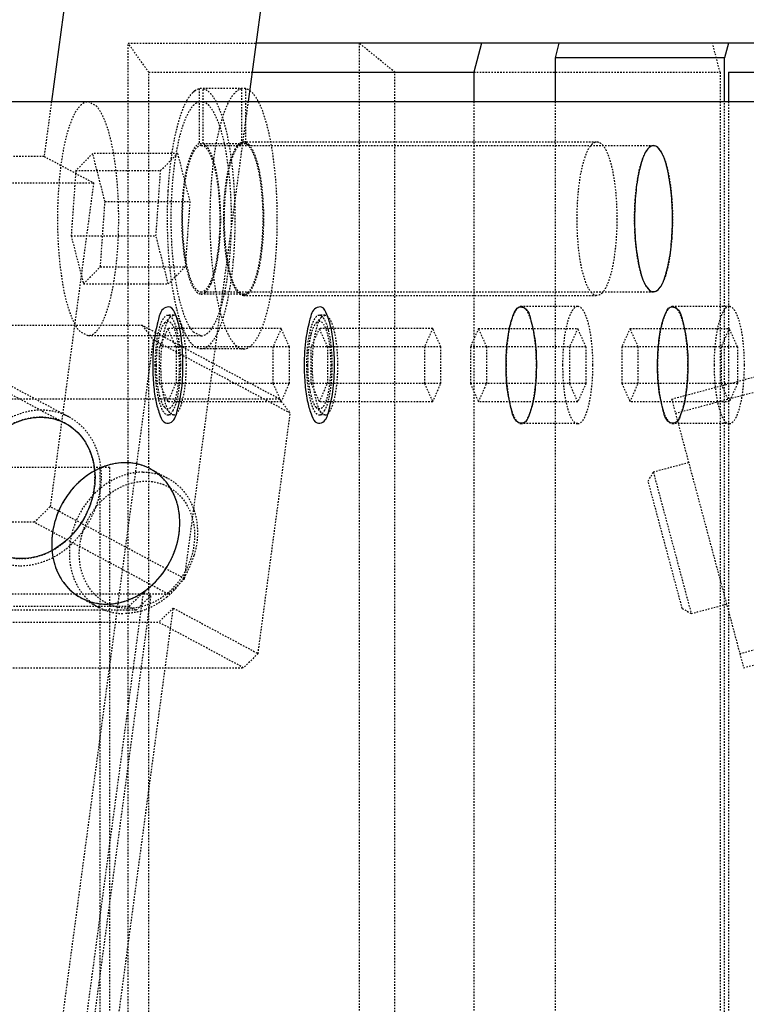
# Model space of a CAD drawing. Header units: millimetres. Extents: x -24622 to 2314, y -1603 to 2287.
# Tile 154 of 236: x 276 to 325, y 833 to 900. Entities that reach past the tile are written whole.
import ezdxf

# ---------------------------------------------------------------- set-up
doc = ezdxf.new("R2010")
doc.units = ezdxf.units.MM
doc.linetypes.add('HIDDEN', pattern=[0.2, 0.1, -0.1])
doc.layers.add('DEFAULT_2', color=8, linetype='HIDDEN')

msp = doc.modelspace()

# ---------------------------------------------------------------- linework, layer by layer
at = {"color": 7, "linetype": 'Continuous'}
for p, q in [((278.825, 902.336), (277.754, 894.337)), ((291.212, 894.337), (292.284, 902.336)), ((333.7, 898.337), (291.748, 898.337)), ((307.138, 898.337), (306.62, 896.337)), ((312.425, 898.337), (312.166, 897.337)), ((324.016, 898.337), (323.757, 897.337)), ((323.757, 897.337), (312.166, 897.337)), ((312.166, 897.337), (312.166, 894.337)), ((323.757, 894.337), (323.757, 897.337)), ((291.48, 896.337), (306.62, 896.337)), ((306.62, 896.337), (306.62, 894.337)), ((324.016, 896.337), (324.016, 894.337)), ((324.016, 896.337), (334.236, 896.337)), ((208.024, 894.337), (455.701, 894.337))]:
    msp.add_line(p, q, dxfattribs=at)
for points, start_tangent, end_tangent in [([(318.895, 891.337), (318.505, 891.104), (318.142, 890.401), (317.863, 889.353), (317.665, 887.891), (317.601, 886.25), (317.689, 884.526), (317.965, 882.862), (318.375, 881.759), (318.895, 881.337)], (-1, 0), (1, 0)), ([(318.895, 881.337), (319.286, 881.57), (319.649, 882.273), (319.927, 883.321), (320.125, 884.783), (320.189, 886.424), (320.102, 888.148), (319.826, 889.812), (319.416, 890.915), (318.895, 891.337)], (1, 0), (-1, 0)), ([(286.742, 876.337), (286.68, 877.7), (286.504, 878.889), (286.226, 879.798), (285.866, 880.29), (285.465, 880.226), (285.065, 879.473), (284.786, 878.162), (284.672, 876.337)], (0, 1), (0, -1)), ([(297.095, 876.337), (297.033, 877.7), (296.857, 878.889), (296.579, 879.798), (296.218, 880.29), (295.818, 880.226), (295.417, 879.473), (295.139, 878.162), (295.025, 876.337)], (0, 1), (0, -1)), ([(308.82, 876.337), (308.882, 877.7), (309.058, 878.889), (309.336, 879.798), (309.697, 880.29), (310.097, 880.226), (310.498, 879.473), (310.776, 878.162), (310.891, 876.337)], (0, 1), (0, -1)), ([(319.173, 876.337), (319.235, 877.7), (319.411, 878.889), (319.689, 879.798), (320.049, 880.29), (320.45, 880.226), (320.851, 879.473), (321.129, 878.162), (321.243, 876.337)], (0, 1), (0, -1)), ([(284.672, 876.337), (284.734, 874.974), (284.91, 873.785), (285.188, 872.877), (285.549, 872.384), (285.949, 872.448), (286.35, 873.201), (286.628, 874.512), (286.742, 876.337)], (0, -1), (0, 1)), ([(295.025, 876.337), (295.087, 874.974), (295.263, 873.785), (295.541, 872.877), (295.901, 872.384), (296.302, 872.448), (296.702, 873.201), (296.981, 874.512), (297.095, 876.337)], (0, -1), (0, 1)), ([(310.891, 876.337), (310.829, 874.974), (310.652, 873.785), (310.374, 872.877), (310.014, 872.384), (309.613, 872.448), (309.213, 873.201), (308.934, 874.512), (308.82, 876.337)], (0, -1), (0, 1)), ([(321.243, 876.337), (321.181, 874.974), (321.005, 873.785), (320.727, 872.877), (320.367, 872.384), (319.966, 872.448), (319.565, 873.201), (319.287, 874.512), (319.173, 876.337)], (0, -1), (0, 1)), ([(272.022, 867.946), (272.419, 869.404), (273.209, 870.759), (274.256, 871.798), (275.621, 872.537), (277.074, 872.775), (278.523, 872.448), (279.826, 871.418), (280.577, 869.888), (280.682, 867.946)], (0.132788, 0.991144), (-0.132788, -0.991144)), ([(286.477, 864.84), (286.471, 866.298), (286.044, 867.653), (285.275, 868.692), (284.108, 869.431), (282.719, 869.669), (281.182, 869.342), (279.603, 868.313), (278.443, 866.782), (277.817, 864.84)], (0.132788, 0.991144), (-0.132788, -0.991144)), ([(280.682, 867.946), (280.284, 866.488), (279.495, 865.133), (278.448, 864.094), (277.082, 863.355), (275.629, 863.117), (274.18, 863.444), (272.877, 864.474), (272.127, 866.004), (272.022, 867.946)], (-0.132788, -0.991144), (0.132788, 0.991144)), ([(277.817, 864.84), (277.824, 863.382), (278.251, 862.027), (279.019, 860.988), (280.187, 860.25), (281.575, 860.011), (283.112, 860.338), (284.691, 861.368), (285.852, 862.899), (286.477, 864.84)], (-0.132788, -0.991144), (0.132788, 0.991144))]:
    msp.add_spline(points, degree=3, dxfattribs=dict(at, start_tangent=start_tangent, end_tangent=end_tangent))
at = {"layer": 'DEFAULT_2', "color": 8, "linetype": 'HIDDEN'}
for p, q in [((282.989, 898.337), (291.748, 898.337)), ((284.404, 896.337), (282.989, 898.337)), ((282.989, 756.337), (282.989, 898.337)), ((298.777, 898.337), (298.777, 756.337)), ((301.227, 896.337), (298.777, 898.337)), ((323.443, 896.337), (322.926, 898.337)), ((284.404, 896.337), (291.48, 896.337)), ((284.404, 756.337), (284.404, 896.337)), ((301.227, 756.337), (301.227, 896.337)), ((306.62, 896.337), (323.443, 896.337)), ((323.443, 896.337), (323.443, 794.337)), ((291.013, 895.223), (287.856, 895.223)), ((287.856, 895.223), (287.856, 891.463)), ((288.115, 891.463), (288.115, 895.223)), ((290.754, 891.463), (290.754, 895.223)), ((291.013, 895.223), (291.013, 891.463)), ((277.754, 894.337), (277.253, 890.596)), ((280.257, 894.337), (280.804, 894.054)), ((286.846, 861.747), (291.212, 894.337)), ((287.856, 894.321), (287.986, 894.337)), ((287.986, 894.337), (288.115, 894.321)), ((306.62, 894.337), (306.62, 794.337)), ((312.166, 894.337), (312.166, 799.337)), ((323.757, 799.337), (323.757, 894.337)), ((324.016, 894.337), (324.016, 800.337)), ((291.013, 891.463), (287.856, 891.463)), ((287.986, 891.337), (318.895, 891.337)), ((290.883, 891.587), (290.754, 891.563)), ((291.013, 891.563), (290.883, 891.587)), ((290.883, 891.587), (315.032, 891.587)), ((277.253, 890.596), (212.301, 890.596)), ((277.253, 890.596), (280.633, 888.785)), ((280.573, 890.792), (279.417, 889.619)), ((286.369, 890.792), (280.573, 890.792)), ((281.415, 887.51), (280.573, 890.792)), ((285.213, 889.619), (286.369, 890.792)), ((286.369, 890.792), (287.21, 887.51)), ((279.417, 889.619), (279.102, 885.164)), ((279.417, 889.619), (285.213, 889.619)), ((284.898, 885.164), (285.213, 889.619)), ((215.681, 888.785), (280.633, 888.785)), ((280.633, 888.785), (277.67, 866.665)), ((281.099, 883.055), (281.415, 887.51)), ((281.415, 887.51), (287.21, 887.51)), ((287.21, 887.51), (286.895, 883.055)), ((254.565, 885.294), (278.713, 872.353)), ((279.102, 885.164), (284.898, 885.164)), ((279.102, 885.164), (279.943, 881.882)), ((285.739, 881.882), (284.898, 885.164)), ((279.943, 881.882), (281.099, 883.055)), ((281.099, 883.055), (286.895, 883.055)), ((286.895, 883.055), (285.739, 881.882)), ((279.943, 881.882), (285.739, 881.882)), ((287.986, 881.337), (318.895, 881.337)), ((290.883, 881.187), (287.986, 881.187)), ((290.883, 881.087), (315.032, 881.087)), ((313.719, 880.337), (309.855, 880.337)), ((324.072, 880.337), (320.208, 880.337)), ((285.499, 879.227), (285.858, 879.613)), ((286.093, 879.737), (285.707, 879.737)), ((286.093, 879.737), (285.858, 879.613)), ((295.852, 879.227), (296.21, 879.613)), ((296.446, 879.737), (296.06, 879.737)), ((296.446, 879.737), (296.21, 879.613)), ((283.966, 879.038), (229.407, 879.038)), ((280.26, 878.337), (279.712, 878.62)), ((293.336, 874.016), (283.966, 879.038)), ((283.966, 879.038), (284.703, 878.072)), ((285.707, 878.837), (285.147, 877.587)), ((293.454, 878.837), (285.707, 878.837)), ((286.267, 877.587), (285.707, 878.837)), ((287.44, 878.62), (287.987, 878.337)), ((293.454, 878.837), (292.893, 877.587)), ((294.014, 877.587), (293.454, 878.837)), ((296.06, 878.837), (295.499, 877.587)), ((303.807, 878.837), (296.06, 878.837)), ((296.62, 877.587), (296.06, 878.837)), ((303.807, 878.837), (303.246, 877.587)), ((304.367, 877.587), (303.807, 878.837)), ((306.938, 878.837), (306.378, 877.587)), ((306.938, 878.837), (313.719, 878.837)), ((307.499, 877.587), (306.938, 878.837)), ((313.719, 878.837), (313.159, 877.587)), ((314.279, 877.587), (313.719, 878.837)), ((317.291, 878.837), (316.731, 877.587)), ((317.291, 878.837), (324.072, 878.837)), ((317.851, 877.587), (317.291, 878.837)), ((320.133, 874.016), (338.871, 879.038)), ((324.072, 878.837), (323.511, 877.587)), ((324.632, 877.587), (324.072, 878.837)), ((284.703, 878.072), (270.986, 775.684)), ((287.986, 878.337), (280.258, 878.337)), ((294.073, 873.051), (284.703, 878.072)), ((320.391, 873.051), (339.13, 878.072)), ((294.014, 877.587), (285.147, 877.587)), ((285.147, 875.087), (285.147, 877.587)), ((286.267, 877.587), (286.267, 875.087)), ((290.883, 877.437), (287.986, 877.437)), ((292.893, 877.587), (292.893, 875.087)), ((294.014, 875.087), (294.014, 877.587)), ((304.367, 877.587), (295.499, 877.587)), ((295.499, 875.087), (295.499, 877.587)), ((296.62, 877.587), (296.62, 875.087)), ((303.246, 877.587), (303.246, 875.087)), ((304.367, 875.087), (304.367, 877.587)), ((314.279, 877.587), (306.378, 877.587)), ((306.378, 877.587), (306.378, 875.087)), ((307.499, 875.087), (307.499, 877.587)), ((313.159, 877.587), (313.159, 875.087)), ((314.279, 877.587), (314.279, 875.087)), ((324.632, 877.587), (316.731, 877.587)), ((316.731, 877.587), (316.731, 875.087)), ((317.851, 875.087), (317.851, 877.587)), ((323.511, 877.587), (323.511, 875.087)), ((324.632, 877.587), (324.632, 875.087)), ((274.152, 875.365), (278.95, 872.794)), ((294.014, 875.087), (285.147, 875.087)), ((285.147, 875.087), (285.707, 873.837)), ((285.707, 873.837), (286.267, 875.087)), ((292.893, 875.087), (293.454, 873.837)), ((293.454, 873.837), (294.014, 875.087)), ((304.367, 875.087), (295.499, 875.087)), ((295.499, 875.087), (296.06, 873.837)), ((296.06, 873.837), (296.62, 875.087)), ((303.246, 875.087), (303.807, 873.837)), ((303.807, 873.837), (304.367, 875.087)), ((314.279, 875.087), (306.378, 875.087)), ((306.378, 875.087), (306.938, 873.837)), ((306.938, 873.837), (307.499, 875.087)), ((313.719, 873.837), (313.159, 875.087)), ((314.279, 875.087), (313.719, 873.837)), ((324.632, 875.087), (316.731, 875.087)), ((316.731, 875.087), (317.291, 873.837)), ((317.291, 873.837), (317.851, 875.087)), ((324.072, 873.837), (323.511, 875.087)), ((324.632, 875.087), (324.072, 873.837)), ((293.336, 874.016), (238.776, 874.016)), ((293.454, 873.837), (285.707, 873.837)), ((293.336, 874.016), (294.073, 873.051)), ((303.807, 873.837), (296.06, 873.837)), ((313.719, 873.837), (306.938, 873.837)), ((324.072, 873.837), (317.291, 873.837)), ((320.133, 874.016), (325.05, 855.664)), ((285.499, 873.447), (285.858, 873.061)), ((285.858, 873.061), (286.093, 872.937)), ((291.873, 856.63), (294.073, 873.051)), ((295.852, 873.447), (296.21, 873.061)), ((296.21, 873.061), (296.446, 872.937)), ((286.093, 872.937), (285.707, 872.937)), ((296.446, 872.937), (296.06, 872.937)), ((313.719, 872.337), (309.855, 872.337)), ((324.072, 872.337), (320.208, 872.337)), ((281.719, 869.337), (253.149, 869.337)), ((281.082, 736.337), (281.082, 869.337)), ((281.719, 869.337), (281.719, 755.337)), ((284.509, 869.247), (285.716, 868.6)), ((318.529, 868.41), (318.882, 869.023)), ((321.297, 869.67), (318.882, 869.023)), ((318.882, 869.023), (321.471, 859.364)), ((320.858, 859.717), (318.529, 868.41)), ((276.575, 865.603), (277.67, 866.665)), ((286.846, 861.747), (277.67, 866.665)), ((276.575, 865.603), (213.528, 865.603)), ((285.751, 860.685), (276.575, 865.603)), ((286.846, 861.747), (285.751, 860.685)), ((285.751, 860.685), (222.705, 860.685)), ((274.731, 791.276), (284.049, 860.823)), ((284.532, 860.564), (275.214, 791.017)), ((279.785, 860.433), (280.993, 859.786)), ((283.053, 859.857), (284.049, 860.823)), ((283.536, 859.598), (284.532, 860.564)), ((284.049, 860.823), (284.532, 860.564)), ((283.053, 859.857), (228.494, 859.857)), ((283.536, 859.598), (228.976, 859.598)), ((276.76, 790.189), (286.077, 859.736)), ((283.053, 859.857), (283.536, 859.598)), ((286.077, 859.736), (285.082, 858.77)), ((286.077, 859.736), (291.873, 856.63)), ((320.858, 859.717), (321.471, 859.364)), ((321.471, 859.364), (323.885, 860.011)), ((324.791, 856.63), (336.382, 859.736)), ((230.522, 858.77), (285.082, 858.77)), ((290.877, 855.664), (285.082, 858.77)), ((325.05, 855.664), (336.641, 858.77)), ((291.873, 856.63), (290.877, 855.664)), ((236.318, 855.664), (290.877, 855.664))]:
    msp.add_line(p, q, dxfattribs=at)
for centre, radius, start, end in [((288.408, 893.954), 1.413, 130.70397, 135.30904), ((288.257, 894.129), 1.182, 126.46866, 130.68224), ((277.142, 869.422), 3.826, 61.85293, 66.77823), ((281.787, 865.032), 5.961, 329.13613, 343.67294), ((281.853, 864.99), 5.882, 318.08119, 326.92254), ((281.824, 865.009), 5.917, 326.92098, 329.14772), ((282.03, 864.828), 5.642, 309.82167, 318.10542), ((282.599, 863.887), 4.535, 286.5192, 291.04269)]:
    msp.add_arc(centre, radius, start, end, dxfattribs=at)
for points, start_tangent, end_tangent in [([(287.01, 894.399), (287.106, 894.562), (287.404, 894.948)], (0.484132, 0.874995), (0.704211, 0.70999)), ([(287.555, 895.079), (287.63, 895.13), (287.856, 895.223)], (0.804768, 0.59359), (0.977174, 0.212443)), ([(288.115, 895.223), (288.553, 894.962), (288.971, 894.382), (289.352, 893.504), (289.682, 892.359), (290.143, 889.452), (290.288, 886.087), (290.095, 882.759), (289.878, 881.263), (289.591, 879.956), (289.245, 878.885), (288.852, 878.091), (287.986, 877.437)], (0.977174, -0.212443), (-1, -0.000001)), ([(290.754, 895.223), (290.316, 894.962), (289.898, 894.382), (289.518, 893.504), (289.188, 892.359), (288.726, 889.452), (288.581, 886.087), (288.774, 882.759), (288.991, 881.263), (289.278, 879.956), (289.624, 878.885), (290.017, 878.091), (290.883, 877.437)], (-0.977174, -0.212443), (1, 0)), ([(290.883, 877.437), (291.75, 878.091), (292.143, 878.885), (292.489, 879.956), (292.776, 881.263), (292.993, 882.759), (293.186, 886.087), (293.041, 889.452), (292.579, 892.359), (292.249, 893.504), (291.869, 894.382), (291.451, 894.962), (291.013, 895.223)], (1, 0), (-0.977174, 0.212443)), ([(279.712, 878.62), (279.365, 879.121), (279.045, 879.854), (278.533, 881.916), (278.241, 884.543), (278.206, 887.398), (278.434, 890.118), (278.638, 891.317), (278.894, 892.355), (279.194, 893.2), (279.529, 893.824), (280.257, 894.337)], (-0.68757, 0.726118), (1, 0.000583)), ([(280.804, 894.054), (281.152, 893.553), (281.472, 892.82), (281.984, 890.758), (282.276, 888.131), (282.31, 885.276), (282.083, 882.556), (281.879, 881.357), (281.622, 880.319), (281.322, 879.474), (280.988, 878.85), (280.26, 878.337)], (0.68757, -0.726118), (-1, -0.000583)), ([(287.856, 894.321), (287.497, 894.111), (287.153, 893.661), (286.834, 892.985), (286.551, 892.105), (286.125, 889.843), (285.926, 887.153), (285.979, 884.363), (286.278, 881.814), (286.785, 879.818), (287.099, 879.108), (287.44, 878.62)], (-0.971955, -0.235169), (0.68757, -0.726118)), ([(286.167, 891.797), (286.548, 893.291), (287.01, 894.399)], (0.197231, 0.980357), (0.484132, 0.874995)), ([(287.987, 878.337), (288.715, 878.85), (289.05, 879.474), (289.35, 880.319), (289.606, 881.358), (289.81, 882.556), (290.038, 885.276), (290.003, 888.132), (289.711, 890.758), (289.199, 892.82), (288.879, 893.553), (288.532, 894.054)], (1, 0.000767), (-0.68757, 0.726118)), ([(288.532, 894.054), (288.429, 894.152), (288.115, 894.321)], (-0.68757, 0.726118), (-0.971955, 0.235169)), ([(285.736, 888.243), (285.804, 889.196), (286.167, 891.797)], (0.056652, 0.998394), (0.197231, 0.980357)), ([(287.856, 891.463), (287.608, 891.276), (287.373, 890.91), (286.977, 889.704), (286.726, 888.015), (286.654, 886.087), (286.774, 884.194), (287.066, 882.608), (287.266, 882.004), (287.491, 881.556), (287.986, 881.187)], (-0.935744, -0.352679), (1, 0)), ([(287.987, 891.337), (287.572, 891.074), (287.378, 890.752), (287.201, 890.312), (286.913, 889.131), (286.737, 887.655)], (-0.999999, 0.001353), (-0.070567, -0.997507)), ([(289.234, 885.019), (289.256, 887.294), (289.166, 888.385), (289.015, 889.369), (288.809, 890.195), (288.56, 890.818), (287.987, 891.337)], (0.070567, 0.997507), (-0.999999, 0.001353)), ([(288.233, 891.397), (288.115, 891.463)], (-0.806916, 0.590666), (-0.935744, 0.352679)), ([(288.668, 881.913), (288.978, 882.897), (289.198, 884.194), (289.298, 887.235), (289.17, 888.703), (288.934, 889.958), (288.612, 890.884), (288.233, 891.397)], (0.398502, 0.917168), (-0.806916, 0.590666)), ([(289.525, 886.337), (289.616, 888.23), (289.878, 889.868), (290.275, 891.031), (290.508, 891.383), (290.754, 891.563)], (0, 1), (0.937968, 0.346722)), ([(290.636, 891.397), (290.549, 891.322), (290.298, 890.964)], (-0.806752, -0.59089), (-0.46835, -0.883543)), ([(290.754, 891.463), (290.636, 891.397)], (-0.935744, -0.352679), (-0.806752, -0.59089)), ([(291.013, 891.563), (291.073, 891.535), (291.253, 891.389)], (0.937968, -0.346722), (0.675686, -0.73719)), ([(291.131, 891.397), (291.013, 891.463)], (-0.806729, 0.590921), (-0.935744, 0.352679)), ([(291.169, 881.307), (291.59, 881.97), (291.928, 883.139), (292.145, 884.68), (292.216, 886.413), (292.132, 888.137), (291.904, 889.652), (291.556, 890.782), (291.35, 891.16), (291.131, 891.397)], (0.762016, 0.647558), (-0.806729, 0.590921)), ([(291.253, 891.389), (291.65, 890.672), (291.967, 889.504), (292.172, 888.008), (292.242, 886.337)], (0.675686, -0.73719), (0, -1)), ([(313.673, 886.337), (313.744, 888.015), (313.951, 889.518), (314.271, 890.686), (314.67, 891.398)], (0, 1), (0.68384, 0.729632)), ([(314.67, 891.398), (314.759, 891.48), (315.032, 891.587)], (0.68384, 0.729632), (1, 0.000003)), ([(315.032, 891.587), (315.123, 891.575), (315.393, 891.398)], (1, 0.000003), (0.683724, -0.729741)), ([(315.393, 891.398), (315.793, 890.686), (316.113, 889.518), (316.319, 888.015), (316.39, 886.337)], (0.683724, -0.729741), (0, -1)), ([(317.647, 887.655), (317.822, 889.131), (318.11, 890.312), (318.288, 890.752), (318.481, 891.074), (318.896, 891.337)], (0.070567, 0.997507), (0.999999, -0.001362)), ([(318.896, 891.337), (319.47, 890.818), (319.719, 890.195), (319.924, 889.369), (320.076, 888.385), (320.166, 887.294), (320.144, 885.019)], (0.999999, -0.001362), (-0.070567, -0.997507)), ([(290.298, 890.964), (289.86, 889.636), (289.6, 887.732), (289.565, 885.585), (289.76, 883.569)], (-0.46835, -0.883543), (0.162658, -0.986683)), ([(286.151, 880.957), (285.736, 884.424), (285.736, 888.243)], (-0.192672, 0.981263), (0.056652, 0.998394)), ([(286.737, 887.655), (286.715, 885.381), (286.805, 884.289), (286.957, 883.305), (287.162, 882.479), (287.411, 881.857), (287.985, 881.337)], (-0.070567, -0.997507), (0.999999, -0.001353)), ([(318.894, 881.337), (318.321, 881.857), (318.072, 882.479), (317.866, 883.305), (317.715, 884.289), (317.625, 885.38), (317.647, 887.655)], (-0.999999, 0.001362), (0.070567, 0.997507)), ([(290.883, 881.087), (290.363, 881.487), (290.129, 881.972), (289.923, 882.625), (289.754, 883.42), (289.628, 884.328), (289.525, 886.337)], (-1, 0), (0, 1)), ([(292.242, 886.337), (292.171, 884.659), (291.965, 883.156), (291.645, 881.988), (291.245, 881.276)], (0, -1), (-0.683773, -0.729695)), ([(314.67, 881.276), (314.27, 881.988), (313.951, 883.156), (313.744, 884.659), (313.673, 886.337)], (-0.683724, 0.729741), (0, 1)), ([(316.39, 886.337), (316.319, 884.659), (316.113, 883.156), (315.793, 881.988), (315.393, 881.276)], (0, -1), (-0.68384, -0.729632)), ([(287.985, 881.337), (288.4, 881.6), (288.593, 881.922), (288.771, 882.362), (289.059, 883.543), (289.234, 885.019)], (0.999999, -0.001353), (0.070567, 0.997507)), ([(320.144, 885.019), (319.969, 883.543), (319.68, 882.362), (319.503, 881.922), (319.309, 881.6), (318.894, 881.337)], (-0.070567, -0.997507), (-0.999999, 0.001362)), ([(289.76, 883.569), (290.12, 882.115), (290.349, 881.62), (290.598, 881.307)], (0.162658, -0.986683), (0.762072, -0.647493)), ([(288.272, 881.307), (288.375, 881.412), (288.668, 881.913)], (0.762056, 0.647511), (0.398502, 0.917168)), ([(287.986, 881.187), (288.058, 881.195), (288.272, 881.307)], (1, 0), (0.762056, 0.647511)), ([(290.598, 881.307), (290.668, 881.255), (290.883, 881.187)], (0.762072, -0.647493), (1, -0.000001)), ([(290.883, 881.187), (290.955, 881.195), (291.169, 881.307)], (1, -0.000001), (0.762016, 0.647558)), ([(291.245, 881.276), (291.156, 881.194), (290.883, 881.087)], (-0.683773, -0.729695), (-1, 0)), ([(315.032, 881.087), (314.94, 881.099), (314.67, 881.276)], (-1, -0.000003), (-0.683724, 0.729741)), ([(315.393, 881.276), (315.304, 881.194), (315.032, 881.087)], (-0.68384, -0.729632), (-1, -0.000003)), ([(286.314, 880.214), (286.271, 880.393), (286.151, 880.957)], (-0.238273, 0.971198), (-0.192672, 0.981263)), ([(286.654, 879.074), (286.564, 879.335), (286.314, 880.214)], (-0.343166, 0.939275), (-0.238273, 0.971198)), ([(309.855, 880.337), (309.459, 880.033), (309.28, 879.663), (309.123, 879.165), (308.899, 877.868), (308.82, 876.337)], (-1, 0), (0, -1)), ([(310.891, 876.337), (310.812, 877.868), (310.587, 879.165), (310.43, 879.663), (310.251, 880.033), (309.855, 880.337)], (0, 1), (-1, 0)), ([(313.719, 880.337), (313.323, 880.033), (313.144, 879.663), (312.987, 879.165), (312.762, 877.868), (312.684, 876.337)], (-1, 0), (0, -1)), ([(314.754, 876.337), (314.675, 877.868), (314.451, 879.165), (314.294, 879.663), (314.115, 880.033), (313.719, 880.337)], (0, 1), (-1, 0)), ([(320.208, 880.337), (319.812, 880.033), (319.633, 879.663), (319.476, 879.165), (319.252, 877.868), (319.173, 876.337)], (-1, 0), (0, -1)), ([(321.243, 876.337), (321.164, 877.868), (320.94, 879.165), (320.783, 879.663), (320.604, 880.033), (320.208, 880.337)], (0, 1), (-1, 0)), ([(324.072, 880.337), (323.676, 880.033), (323.497, 879.663), (323.34, 879.165), (323.115, 877.868), (323.036, 876.337)], (-1, 0), (0, -1)), ([(325.107, 876.337), (325.028, 877.868), (324.804, 879.165), (324.647, 879.663), (324.468, 880.033), (324.072, 880.337)], (0, 1), (-1, 0)), ([(285.707, 879.737), (285.37, 879.478), (285.218, 879.164), (285.085, 878.741), (284.894, 877.638), (284.827, 876.337)], (-1, -0.000013), (0, -1)), ([(285.146, 878.412), (285.308, 878.911), (285.498, 879.227)], (0.240691, 0.970602), (0.680667, 0.732593)), ([(285.858, 879.613), (285.599, 879.15), (285.393, 878.394), (285.26, 877.422), (285.213, 876.337)], (-0.681847, -0.731494), (0, -1)), ([(285.498, 879.227), (285.675, 879.334), (285.764, 879.329), (285.853, 879.284), (286.102, 878.919), (286.305, 878.249), (286.438, 877.353), (286.484, 876.337)], (0.680667, 0.732593), (0, -1)), ([(285.825, 879.706), (285.707, 879.737)], (-0.885855, 0.463962), (-1, -0.000013)), ([(286.044, 879.477), (285.991, 879.555), (285.825, 879.706)], (-0.529005, 0.848619), (-0.885855, 0.463962)), ([(286.33, 878.737), (286.266, 878.962), (286.044, 879.477)], (-0.249866, 0.96828), (-0.529005, 0.848619)), ([(286.973, 876.337), (286.906, 877.638), (286.716, 878.741), (286.582, 879.164), (286.43, 879.478), (286.093, 879.737)], (0, 1), (-1, 0)), ([(296.06, 879.737), (295.723, 879.478), (295.571, 879.164), (295.438, 878.741), (295.247, 877.638), (295.18, 876.337)], (-1, -0.000013), (0, -1)), ([(295.511, 878.457), (295.668, 878.927), (295.851, 879.227)], (0.250479, 0.968122), (0.680667, 0.732593)), ([(296.21, 879.613), (295.952, 879.15), (295.746, 878.394), (295.612, 877.422), (295.566, 876.337)], (-0.681847, -0.731494), (0, -1)), ([(295.851, 879.227), (296.027, 879.334), (296.117, 879.329), (296.205, 879.284), (296.455, 878.919), (296.658, 878.249), (296.79, 877.353), (296.836, 876.337)], (0.680667, 0.732593), (0, -1)), ([(296.178, 879.706), (296.06, 879.737)], (-0.885855, 0.463962), (-1, -0.000013)), ([(296.397, 879.477), (296.344, 879.555), (296.178, 879.706)], (-0.529005, 0.848619), (-0.885855, 0.463962)), ([(296.683, 878.737), (296.619, 878.962), (296.397, 879.477)], (-0.249866, 0.96828), (-0.529005, 0.848619)), ([(297.326, 876.337), (297.259, 877.638), (297.068, 878.741), (296.935, 879.164), (296.783, 879.478), (296.446, 879.737)], (0, 1), (-1, 0)), ([(286.516, 877.676), (286.479, 877.966), (286.33, 878.737)], (-0.110151, 0.993915), (-0.249866, 0.96828)), ([(286.907, 878.473), (286.842, 878.611), (286.654, 879.074)], (-0.43887, 0.898551), (-0.343166, 0.939275)), ([(287.088, 878.14), (287.042, 878.218), (286.907, 878.473)], (-0.522234, 0.852802), (-0.43887, 0.898551)), ([(295.283, 876.337), (295.298, 876.921), (295.511, 878.457)], (0, 1), (0.250479, 0.968122)), ([(296.874, 877.631), (296.837, 877.933), (296.683, 878.737)], (-0.105732, 0.994395), (-0.249866, 0.96828)), ([(284.931, 876.337), (284.945, 876.905), (285.146, 878.412)], (0, 1), (0.240691, 0.970602)), ([(287.986, 877.437), (287.756, 877.482), (287.088, 878.14)], (-1, -0.000001), (-0.522234, 0.852802)), ([(286.587, 876.337), (286.583, 876.679), (286.516, 877.676)], (0, 1), (-0.110151, 0.993915)), ([(296.94, 876.337), (296.936, 876.667), (296.874, 877.631)], (0, 1), (-0.105732, 0.994395)), ([(284.827, 876.337), (284.894, 875.036), (285.085, 873.933), (285.218, 873.51), (285.37, 873.196), (285.707, 872.937)], (0, -1), (1, 0.000013)), ([(285.158, 874.217), (285.061, 874.671), (284.931, 876.337)], (-0.250408, 0.96814), (0, 1)), ([(285.213, 876.337), (285.26, 875.252), (285.393, 874.28), (285.599, 873.524), (285.858, 873.061)], (0, -1), (0.681847, -0.731494)), ([(286.484, 876.337), (286.463, 875.653), (286.438, 875.321), (286.403, 875.003), (286.245, 874.172), (286.023, 873.597), (285.896, 873.428), (285.764, 873.345), (285.63, 873.352), (285.498, 873.448)], (0, -1), (-0.680668, 0.732592)), ([(286.093, 872.937), (286.43, 873.196), (286.582, 873.51), (286.716, 873.933), (286.906, 875.036), (286.973, 876.337)], (1, 0), (0, 1)), ([(286.524, 875.072), (286.551, 875.379), (286.587, 876.337)], (0.102994, 0.994682), (0, 1)), ([(295.18, 876.337), (295.247, 875.036), (295.438, 873.933), (295.571, 873.51), (295.723, 873.196), (296.06, 872.937)], (0, -1), (1, 0.000013)), ([(295.51, 874.217), (295.414, 874.671), (295.283, 876.337)], (-0.250408, 0.96814), (0, 1)), ([(295.566, 876.337), (295.612, 875.252), (295.746, 874.28), (295.952, 873.524), (296.21, 873.061)], (0, -1), (0.681847, -0.731494)), ([(296.836, 876.337), (296.816, 875.653), (296.79, 875.321), (296.755, 875.003), (296.597, 874.172), (296.376, 873.597), (296.249, 873.428), (296.117, 873.345), (295.983, 873.352), (295.851, 873.448)], (0, -1), (-0.680668, 0.732592)), ([(296.446, 872.937), (296.783, 873.196), (296.935, 873.51), (297.068, 873.933), (297.259, 875.036), (297.326, 876.337)], (1, 0), (0, 1)), ([(296.877, 875.072), (296.904, 875.379), (296.94, 876.337)], (0.102994, 0.994682), (0, 1)), ([(308.82, 876.337), (308.899, 874.806), (309.123, 873.509), (309.28, 873.011), (309.459, 872.641), (309.855, 872.337)], (0, -1), (1, 0)), ([(309.855, 872.337), (310.251, 872.641), (310.43, 873.011), (310.587, 873.509), (310.812, 874.806), (310.891, 876.337)], (1, 0), (0, 1)), ([(312.684, 876.337), (312.762, 874.806), (312.987, 873.509), (313.144, 873.011), (313.323, 872.641), (313.719, 872.337)], (0, -1), (1, 0)), ([(313.719, 872.337), (314.115, 872.641), (314.294, 873.011), (314.451, 873.509), (314.675, 874.806), (314.754, 876.337)], (1, 0), (0, 1)), ([(319.173, 876.337), (319.252, 874.806), (319.476, 873.509)], (0, -1), (0.250712, -0.968062)), ([(320.208, 872.337), (320.604, 872.641), (320.783, 873.011), (320.94, 873.509), (321.164, 874.806), (321.243, 876.337)], (1, 0), (0, 1)), ([(323.036, 876.337), (323.115, 874.806), (323.34, 873.509), (323.497, 873.011), (323.676, 872.641), (324.072, 872.337)], (0, -1), (1, 0)), ([(324.072, 872.337), (324.468, 872.641), (324.647, 873.011), (324.804, 873.509), (325.028, 874.806), (325.107, 876.337)], (1, 0), (0, 1)), ([(286.331, 873.938), (286.39, 874.192), (286.524, 875.072)], (0.249649, 0.968336), (0.102994, 0.994682)), ([(296.683, 873.938), (296.743, 874.192), (296.877, 875.072)], (0.249649, 0.968336), (0.102994, 0.994682)), ([(285.498, 873.448), (285.315, 873.747), (285.158, 874.217)], (-0.680668, 0.732592), (-0.250408, 0.96814)), ([(286.06, 873.222), (286.134, 873.363), (286.331, 873.938)], (0.509158, 0.860673), (0.249649, 0.968336)), ([(295.851, 873.448), (295.668, 873.747), (295.51, 874.217)], (-0.680668, 0.732592), (-0.250408, 0.96814)), ([(296.412, 873.222), (296.486, 873.363), (296.683, 873.938)], (0.509158, 0.860673), (0.249649, 0.968336)), ([(277.063, 873.259), (274.984, 872.761), (273.161, 871.362), (271.936, 869.323), (271.537, 867.026)], (-1, 0), (0.023667, -0.99972)), ([(278.651, 872.938), (277.475, 873.238), (277.063, 873.259)], (-0.919009, 0.394236), (-1, 0)), ([(285.707, 872.937), (285.798, 872.955), (286.06, 873.222)], (1, 0.000013), (0.509158, 0.860673)), ([(296.06, 872.937), (296.15, 872.955), (296.412, 873.222)], (1, 0.000013), (0.509158, 0.860673)), ([(319.476, 873.509), (319.551, 873.245), (319.812, 872.641)], (0.250712, -0.968062), (0.529792, -0.848127)), ([(276.999, 872.776), (275.517, 872.499), (274.131, 871.701), (272.252, 868.954), (271.974, 867.321), (272.198, 865.759), (272.898, 864.448), (273.992, 863.538)], (-1, 0), (0.881752, -0.471713)), ([(275.64, 862.633), (277.27, 862.938), (278.794, 863.816), (280.861, 866.837), (281.167, 868.633), (280.921, 870.351), (280.151, 871.794), (278.947, 872.795)], (1, 0), (-0.881749, 0.471719)), ([(278.711, 872.354), (277.448, 872.749), (276.999, 872.776)], (-0.881752, 0.471713), (-1, 0)), ([(319.812, 872.641), (319.852, 872.582), (319.974, 872.441)], (0.529792, -0.848127), (0.745128, -0.666922)), ([(319.974, 872.441), (320.032, 872.396), (320.208, 872.337)], (0.745128, -0.666922), (1, 0)), ([(275.705, 863.116), (277.186, 863.393), (278.572, 864.191), (280.451, 866.938), (280.729, 868.571), (280.505, 870.133), (279.806, 871.444), (278.711, 872.354)], (1, 0), (-0.881752, 0.471713)), ([(282.794, 869.67), (281.313, 869.393), (279.927, 868.595), (278.048, 865.849), (277.77, 864.215), (277.993, 862.653), (278.693, 861.342), (279.788, 860.432)], (-1, 0), (0.881752, -0.471713)), ([(284.002, 869.023), (282.521, 868.746), (281.135, 867.948), (279.256, 865.203), (278.977, 863.57), (279.2, 862.009), (279.899, 860.697), (280.993, 859.786)], (-1, 0), (0.881362, -0.472442)), ([(281.5, 860.011), (282.982, 860.287), (284.368, 861.085), (286.247, 863.832), (286.525, 865.465), (286.301, 867.027), (285.601, 868.338), (284.506, 869.249)], (1, 0), (-0.881752, 0.471713)), ([(284.506, 869.249), (283.244, 869.643), (282.794, 869.67)], (-0.881752, 0.471713), (-1, 0)), ([(284.002, 869.023), (284.452, 868.996), (285.716, 868.6)], (1, 0), (0.881365, -0.472436)), ([(283.014, 859.717), (281.567, 860.048), (280.429, 860.99), (279.773, 862.4), (279.699, 864.064), (280.219, 865.727), (281.252, 867.137), (282.643, 868.079), (284.178, 868.41)], (-1, 0), (1, 0)), ([(284.178, 868.41), (285.626, 868.079), (286.763, 867.137), (287.419, 865.727), (287.493, 864.064), (286.974, 862.4), (285.94, 860.99), (284.55, 860.048), (283.014, 859.717)], (1, 0), (-1, 0)), ([(285.716, 868.6), (286.8, 867.703), (287.498, 866.412)], (0.881365, -0.472436), (0.312994, -0.949755)), ([(287.498, 866.412), (287.672, 865.687), (287.507, 863.357)], (0.312994, -0.949755), (-0.279969, -0.960009)), ([(273.756, 863.097), (275.145, 862.663), (275.64, 862.633)], (0.881749, -0.471719), (1, 0)), ([(273.992, 863.538), (275.255, 863.143), (275.705, 863.116)], (0.881752, -0.471713), (1, 0)), ([(279.788, 860.432), (281.05, 860.037), (281.5, 860.011)], (0.881752, -0.471713), (1, 0)), ([(285.643, 860.494), (285.309, 860.238), (284.228, 859.655)], (-0.768621, -0.639705), (-0.933369, -0.358919)), ([(280.993, 859.786), (282.257, 859.39), (282.708, 859.364)], (0.881362, -0.472442), (1, 0)), ([(283.889, 859.54), (283.593, 859.463), (282.708, 859.364)], (-0.958777, -0.284159), (-1, 0))]:
    msp.add_spline(points, degree=3, dxfattribs=dict(at, start_tangent=start_tangent, end_tangent=end_tangent))

doc.saveas('drawing.dxf')
